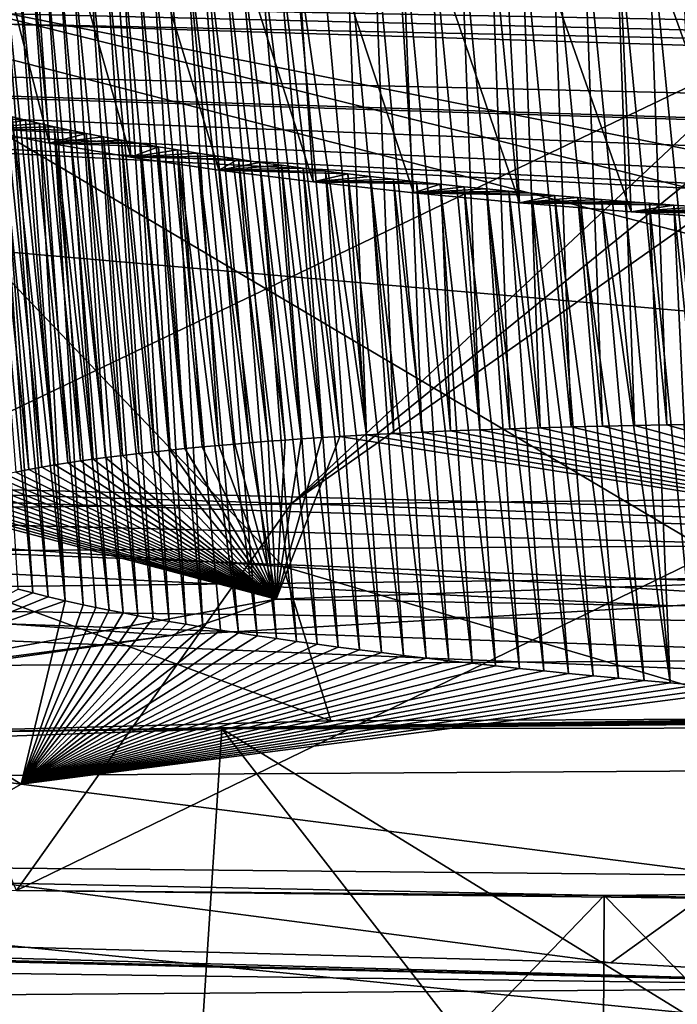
# Model space of a CAD drawing. Header units: metres. Extents: x -147 to 294, y -23 to 81.
# Tile 126 of 256: x 204.728 to 205.607, y 4.005 to 5.321. Entities that reach past the tile are written whole.
import ezdxf

# ---------------------------------------------------------------- set-up
doc = ezdxf.new("R2010")
doc.units = ezdxf.units.M
doc.layers.add('solid_AVA_153', color=7, linetype='CONTINUOUS')

msp = doc.modelspace()

# ---------------------------------------------------------------- linework, layer by layer
at = {"layer": 'solid_AVA_153'}
for points in [[(207.291779, 17.388544, 266.270386), (208.603088, 4.635914, 263.353302), (200.473083, 4.58493, 259.966278)], [(202.49733, 17.241199, 264.547913), (207.291779, 17.388544, 266.270386), (200.473083, 4.58493, 259.966278)], [(200.681549, 10.346889, 260.555847), (209.356186, 4.718494, 262.470093), (208.7677, 10.432701, 263.776947)], [(200.681549, 10.346889, 260.555847), (201.245712, 4.63292, 259.237183), (209.356186, 4.718494, 262.470093)], [(197.804337, 7.046436, 263.687531), (207.29454, 4.67869, 266.032623), (206.529602, 7.067866, 267.465027)], [(197.804337, 7.046436, 263.687531), (207.337616, 4.593036, 265.953125), (207.29454, 4.67869, 266.032623)], [(197.804337, 7.046436, 263.687531), (200.379257, 4.514251, 263.167999), (207.337616, 4.593036, 265.953125)], [(204.637711, 5.661127, 242.47142), (204.767731, 5.155758, 242.450104), (204.669464, 5.175655, 242.29303)], [(204.637711, 5.661127, 242.47142), (204.733047, 5.645142, 242.615997), (204.767731, 5.155758, 242.450104)], [(204.733047, 5.645142, 242.615997), (204.876709, 5.137192, 242.59436), (204.767731, 5.155758, 242.450104)], [(204.733047, 5.645142, 242.615997), (204.8405, 5.628934, 242.752869), (204.876709, 5.137192, 242.59436)], [(204.8405, 5.628934, 242.752869), (204.994583, 5.119975, 242.725937), (204.876709, 5.137192, 242.59436)], [(204.8405, 5.628934, 242.752869), (204.959045, 5.612708, 242.880356), (204.994583, 5.119975, 242.725937)], [(204.959045, 5.612708, 242.880356), (205.12085, 5.104097, 242.84494), (204.994583, 5.119975, 242.725937)], [(204.959045, 5.612708, 242.880356), (205.087448, 5.596614, 242.997116), (205.12085, 5.104097, 242.84494)], [(205.087448, 5.596614, 242.997116), (205.254944, 5.089473, 242.952179), (205.12085, 5.104097, 242.84494)], [(205.087448, 5.596614, 242.997116), (205.224396, 5.580754, 243.102188), (205.254944, 5.089473, 242.952179)], [(205.224396, 5.580754, 243.102188), (205.396713, 5.076092, 243.047684), (205.254944, 5.089473, 242.952179)], [(205.224396, 5.580754, 243.102188), (205.369904, 5.565052, 243.195862), (205.396713, 5.076092, 243.047684)], [(216.753647, 5.147505, 233.123413), (203.081223, 5.446485, 232.888718), (203.218369, 5.553889, 232.097137)], [(216.753647, 5.147505, 233.123413), (203.218369, 5.553889, 232.097137), (218.821426, 5.443501, 231.114441)], [(205.369904, 5.565052, 243.195862), (205.545959, 5.06391, 243.131882), (205.396713, 5.076092, 243.047684)], [(205.369904, 5.565052, 243.195862), (205.523804, 5.549559, 243.277878), (205.545959, 5.06391, 243.131882)], [(205.523804, 5.549559, 243.277878), (205.702515, 5.053, 243.20401), (205.545959, 5.06391, 243.131882)], [(205.523804, 5.549559, 243.277878), (205.684296, 5.534513, 243.346893), (205.702515, 5.053, 243.20401)], [(205.439606, 5.47476, 239.525162), (205.398071, 5.472538, 239.553543), (205.465347, 4.776759, 239.376846)], [(205.481812, 5.476848, 239.497772), (205.439606, 5.47476, 239.525162), (205.507401, 4.777768, 239.347916)], [(205.439606, 5.47476, 239.525162), (205.465347, 4.776759, 239.376846), (205.507401, 4.777768, 239.347916)], [(205.524673, 5.4788, 239.471405), (205.481812, 5.476848, 239.497772), (205.55014, 4.77864, 239.319992)], [(205.481812, 5.476848, 239.497772), (205.507401, 4.777768, 239.347916), (205.55014, 4.77864, 239.319992)], [(205.568176, 5.480614, 239.44606), (205.524673, 5.4788, 239.471405), (205.593536, 4.779378, 239.293091)], [(205.524673, 5.4788, 239.471405), (205.55014, 4.77864, 239.319992), (205.593536, 4.779378, 239.293091)], [(205.612274, 5.482288, 239.421783), (205.568176, 5.480614, 239.44606), (205.637604, 4.779984, 239.267242)], [(205.568176, 5.480614, 239.44606), (205.593536, 4.779378, 239.293091), (205.637604, 4.779984, 239.267242)], [(205.239182, 5.462329, 239.676651), (205.201355, 5.459454, 239.709747), (205.266159, 4.769669, 239.53598)], [(205.277786, 5.465077, 239.64447), (205.239182, 5.462329, 239.676651), (205.304459, 4.77135, 239.502274)], [(205.239182, 5.462329, 239.676651), (205.266159, 4.769669, 239.53598), (205.304459, 4.77135, 239.502274)], [(205.317154, 5.467695, 239.613205), (205.277786, 5.465077, 239.64447), (205.343536, 4.772902, 239.469498)], [(205.277786, 5.465077, 239.64447), (205.304459, 4.77135, 239.502274), (205.343536, 4.772902, 239.469498)], [(205.357254, 5.470182, 239.582886), (205.317154, 5.467695, 239.613205), (205.383392, 4.774322, 239.437653)], [(205.317154, 5.467695, 239.613205), (205.343536, 4.772902, 239.469498), (205.383392, 4.774322, 239.437653)], [(205.398071, 5.472538, 239.553543), (205.357254, 5.470182, 239.582886), (205.424011, 4.77561, 239.406769)], [(205.357254, 5.470182, 239.582886), (205.383392, 4.774322, 239.437653), (205.424011, 4.77561, 239.406769)], [(205.398071, 5.472538, 239.553543), (205.424011, 4.77561, 239.406769), (205.465347, 4.776759, 239.376846)], [(205.071106, 5.447982, 239.837082), (205.047073, 5.44556, 239.863174), (205.132355, 4.762413, 239.667664)], [(205.092773, 5.450076, 239.814346), (205.071106, 5.447982, 239.837082), (205.156189, 4.763862, 239.642441)], [(205.071106, 5.447982, 239.837082), (205.132355, 4.762413, 239.667664), (205.156189, 4.763862, 239.642441)], [(205.128128, 5.453325, 239.77861), (205.092773, 5.450076, 239.814346), (205.192001, 4.765924, 239.606079)], [(205.092773, 5.450076, 239.814346), (205.156189, 4.763862, 239.642441), (205.192001, 4.765924, 239.606079)], [(205.164337, 5.456452, 239.743744), (205.128128, 5.453325, 239.77861), (205.192001, 4.765924, 239.606079)], [(205.201355, 5.459454, 239.709747), (205.164337, 5.456452, 239.743744), (205.228668, 4.76786, 239.570587)], [(205.164337, 5.456452, 239.743744), (205.192001, 4.765924, 239.606079), (205.228668, 4.76786, 239.570587)], [(205.201355, 5.459454, 239.709747), (205.228668, 4.76786, 239.570587), (205.266159, 4.769669, 239.53598)], [(215.281342, 5.138398, 233.095734), (202.761337, 5.3756, 233.500824), (203.081223, 5.446485, 232.888718)], [(216.753647, 5.147505, 233.123413), (215.281342, 5.138398, 233.095734), (203.081223, 5.446485, 232.888718)], [(204.950424, 5.434679, 239.977844), (204.923599, 5.431296, 240.012756), (204.994751, 4.752004, 239.831299)], [(204.975464, 5.437687, 239.946518), (204.950424, 5.434679, 239.977844), (205.035736, 4.755483, 239.779053)], [(204.950424, 5.434679, 239.977844), (204.994751, 4.752004, 239.831299), (205.015823, 4.753835, 239.804016)], [(204.950424, 5.434679, 239.977844), (205.015823, 4.753835, 239.804016), (205.035736, 4.755483, 239.779053)], [(204.99881, 5.440367, 239.918381), (204.975464, 5.437687, 239.946518), (205.060516, 4.757427, 239.748978)], [(204.975464, 5.437687, 239.946518), (205.035736, 4.755483, 239.779053), (205.060516, 4.757427, 239.748978)], [(205.020523, 5.44276, 239.893066), (204.99881, 5.440367, 239.918381), (205.083405, 4.759119, 239.722153)], [(204.99881, 5.440367, 239.918381), (205.060516, 4.757427, 239.748978), (205.083405, 4.759119, 239.722153)], [(205.047073, 5.44556, 239.863174), (205.020523, 5.44276, 239.893066), (205.104507, 4.760592, 239.698212)], [(205.020523, 5.44276, 239.893066), (205.083405, 4.759119, 239.722153), (205.104507, 4.760592, 239.698212)], [(205.047073, 5.44556, 239.863174), (205.104507, 4.760592, 239.698212), (205.132355, 4.762413, 239.667664)], [(204.864502, 5.423172, 240.095413), (204.843201, 5.419985, 240.127426), (204.908859, 4.743547, 239.952759)], [(204.885025, 5.426105, 240.06575), (204.864502, 5.423172, 240.095413), (204.929306, 4.745718, 239.92218)], [(204.864502, 5.423172, 240.095413), (204.908859, 4.743547, 239.952759), (204.929306, 4.745718, 239.92218)], [(204.904724, 5.428806, 240.038269), (204.885025, 5.426105, 240.06575), (204.948975, 4.747708, 239.893799)], [(204.885025, 5.426105, 240.06575), (204.929306, 4.745718, 239.92218), (204.948975, 4.747708, 239.893799)], [(204.923599, 5.431296, 240.012756), (204.904724, 5.428806, 240.038269), (204.972473, 4.749969, 239.86113)], [(204.904724, 5.428806, 240.038269), (204.948975, 4.747708, 239.893799), (204.972473, 4.749969, 239.86113)], [(204.923599, 5.431296, 240.012756), (204.972473, 4.749969, 239.86113), (204.994751, 4.752004, 239.831299)], [(204.294052, 5.412727, 251.394653), (205.08049, 4.590081, 251.259445), (205.75499, 4.54855, 251.125641)], [(205.757187, 5.120889, 251.075714), (204.294052, 5.412727, 251.394653), (205.75499, 4.54855, 251.125641)], [(204.294052, 5.412727, 251.394653), (204.478073, 4.628769, 251.59198), (205.08049, 4.590081, 251.259445)], [(205.757187, 5.120889, 251.075714), (205.755142, 5.356951, 250.942368), (204.294052, 5.412727, 251.394653)], [(204.780777, 5.409676, 240.229507), (204.762894, 5.406409, 240.261444), (204.826614, 4.733514, 240.089218)], [(204.798325, 5.412736, 240.199432), (204.780777, 5.409676, 240.229507), (204.84314, 4.735726, 240.05983)], [(204.780777, 5.409676, 240.229507), (204.826614, 4.733514, 240.089218), (204.84314, 4.735726, 240.05983)], [(204.821121, 5.416517, 240.162018), (204.798325, 5.412736, 240.199432), (204.865723, 4.738576, 240.021362)], [(204.798325, 5.412736, 240.199432), (204.84314, 4.735726, 240.05983), (204.865723, 4.738576, 240.021362)], [(204.843201, 5.419985, 240.127426), (204.821121, 5.416517, 240.162018), (204.88765, 4.741174, 239.985764)], [(204.821121, 5.416517, 240.162018), (204.865723, 4.738576, 240.021362), (204.88765, 4.741174, 239.985764)], [(204.843201, 5.419985, 240.127426), (204.88765, 4.741174, 239.985764), (204.908859, 4.743547, 239.952759)], [(204.707657, 5.395188, 240.369736), (204.688889, 5.390913, 240.410492), (204.758133, 4.722907, 240.224884)], [(204.726273, 5.399182, 240.331421), (204.707657, 5.395188, 240.369736), (204.775528, 4.725854, 240.188019)], [(204.707657, 5.395188, 240.369736), (204.758133, 4.722907, 240.224884), (204.775528, 4.725854, 240.188019)], [(204.744705, 5.402915, 240.29538), (204.726273, 5.399182, 240.331421), (204.79277, 4.728594, 240.153198)], [(204.726273, 5.399182, 240.331421), (204.775528, 4.725854, 240.188019), (204.79277, 4.728594, 240.153198)], [(204.762894, 5.406409, 240.261444), (204.744705, 5.402915, 240.29538), (204.809814, 4.731143, 240.1203)], [(204.744705, 5.402915, 240.29538), (204.79277, 4.728594, 240.153198), (204.809814, 4.731143, 240.1203)], [(204.762894, 5.406409, 240.261444), (204.809814, 4.731143, 240.1203), (204.826614, 4.733514, 240.089218)], [(205.759262, 5.389342, 256.424103), (205.752487, 5.293544, 256.109802), (204.151215, 5.326522, 255.64241)], [(204.688889, 5.390913, 240.410492), (204.67009, 5.386343, 240.453812), (204.740616, 4.719735, 240.263962)], [(204.67009, 5.386343, 240.453812), (204.723083, 4.716326, 240.305313), (204.740616, 4.719735, 240.263962)], [(204.688889, 5.390913, 240.410492), (204.740616, 4.719735, 240.263962), (204.758133, 4.722907, 240.224884)], [(214.060303, 5.025724, 233.953094), (201.624298, 5.316363, 234.350357), (202.761337, 5.3756, 233.500824)], [(214.608841, 5.094124, 233.42099), (214.060303, 5.025724, 233.953094), (202.761337, 5.3756, 233.500824)], [(215.281342, 5.138398, 233.095734), (214.608841, 5.094124, 233.42099), (202.761337, 5.3756, 233.500824)], [(201.042191, 5.330368, 234.485077), (209.839539, 4.563368, 237.957672), (201.875153, 4.764302, 238.277878)], [(215.320099, 4.598104, 237.603226), (209.839539, 4.563368, 237.957672), (201.042191, 5.330368, 234.485077)], [(213.693268, 4.935285, 234.676361), (201.042191, 5.330368, 234.485077), (201.624298, 5.316363, 234.350357)], [(214.109619, 4.679644, 236.819351), (215.320099, 4.598104, 237.603226), (201.042191, 5.330368, 234.485077)], [(213.739487, 4.754152, 236.172607), (214.109619, 4.679644, 236.819351), (201.042191, 5.330368, 234.485077)], [(213.593658, 4.843356, 235.426773), (213.739487, 4.754152, 236.172607), (201.042191, 5.330368, 234.485077)], [(213.693268, 4.935285, 234.676361), (213.593658, 4.843356, 235.426773), (201.042191, 5.330368, 234.485077)], [(214.060303, 5.025724, 233.953094), (213.693268, 4.935285, 234.676361), (201.624298, 5.316363, 234.350357)], [(205.752487, 5.293544, 256.109802), (204.49559, 4.692313, 255.229156), (204.151215, 5.326522, 255.64241)], [(205.752487, 5.293544, 256.109802), (205.091614, 4.674539, 255.507858), (204.49559, 4.692313, 255.229156)], [(205.749695, 5.207903, 255.968155), (205.091614, 4.674539, 255.507858), (205.752487, 5.293544, 256.109802)], [(204.685837, 5.199533, 242.073013), (204.745789, 4.554741, 241.931122), (204.726456, 4.559783, 241.887146)], [(204.685837, 5.199533, 242.073013), (204.70163, 5.195303, 242.107132), (204.745789, 4.554741, 241.931122)], [(205.749695, 5.207903, 255.968155), (205.748077, 5.137367, 255.881393), (205.091614, 4.674539, 255.507858)], [(204.669464, 5.175655, 242.29303), (204.735992, 5.186705, 242.176178), (204.718338, 5.191027, 242.141525)], [(204.669464, 5.175655, 242.29303), (204.754639, 5.182341, 242.21106), (204.735992, 5.186705, 242.176178)], [(204.70163, 5.195303, 242.107132), (204.766602, 4.549611, 241.97554), (204.745789, 4.554741, 241.931122)], [(204.70163, 5.195303, 242.107132), (204.718338, 5.191027, 242.141525), (204.766602, 4.549611, 241.97554)], [(204.718338, 5.191027, 242.141525), (204.789017, 4.544375, 242.020493), (204.766602, 4.549611, 241.97554)], [(204.718338, 5.191027, 242.141525), (204.735992, 5.186705, 242.176178), (204.789017, 4.544375, 242.020493)], [(204.735992, 5.186705, 242.176178), (204.754639, 5.182341, 242.21106), (204.789017, 4.544375, 242.020493)], [(204.669464, 5.175655, 242.29303), (204.774384, 5.177915, 242.246323), (204.754639, 5.182341, 242.21106)], [(204.669464, 5.175655, 242.29303), (204.795349, 5.173421, 242.281982), (204.774384, 5.177915, 242.246323)], [(204.669464, 5.175655, 242.29303), (204.817383, 5.168897, 242.317764), (204.795349, 5.173421, 242.281982)], [(204.669464, 5.175655, 242.29303), (204.767731, 5.155758, 242.450104), (204.817383, 5.168897, 242.317764)], [(204.754639, 5.182341, 242.21106), (204.813187, 4.539017, 242.06604), (204.789017, 4.544375, 242.020493)], [(204.754639, 5.182341, 242.21106), (204.774384, 5.177915, 242.246323), (204.813187, 4.539017, 242.06604)], [(204.774384, 5.177915, 242.246323), (204.847855, 4.531778, 242.126846), (204.830078, 4.535428, 242.096298)], [(204.774384, 5.177915, 242.246323), (204.795349, 5.173421, 242.281982), (204.847855, 4.531778, 242.126846)], [(204.774384, 5.177915, 242.246323), (204.830078, 4.535428, 242.096298), (204.813187, 4.539017, 242.06604)], [(204.795349, 5.173421, 242.281982), (204.866562, 4.528067, 242.157745), (204.847855, 4.531778, 242.126846)], [(204.795349, 5.173421, 242.281982), (204.817383, 5.168897, 242.317764), (204.866562, 4.528067, 242.157745)], [(204.767731, 5.155758, 242.450104), (204.840393, 5.164374, 242.353409), (204.817383, 5.168897, 242.317764)], [(204.767731, 5.155758, 242.450104), (204.864258, 5.159881, 242.388672), (204.840393, 5.164374, 242.353409)], [(204.767731, 5.155758, 242.450104), (204.888809, 5.155447, 242.42334), (204.864258, 5.159881, 242.388672)], [(204.817383, 5.168897, 242.317764), (204.886185, 4.524306, 242.188858), (204.866562, 4.528067, 242.157745)], [(204.817383, 5.168897, 242.317764), (204.840393, 5.164374, 242.353409), (204.886185, 4.524306, 242.188858)], [(204.840393, 5.164374, 242.353409), (204.906723, 4.520511, 242.220093), (204.886185, 4.524306, 242.188858)], [(204.840393, 5.164374, 242.353409), (204.864258, 5.159881, 242.388672), (204.906723, 4.520511, 242.220093)], [(204.864258, 5.159881, 242.388672), (204.928101, 4.516692, 242.251297), (204.906723, 4.520511, 242.220093)], [(204.864258, 5.159881, 242.388672), (204.888809, 5.155447, 242.42334), (204.928101, 4.516692, 242.251297)], [(204.767731, 5.155758, 242.450104), (204.91391, 5.151097, 242.457199), (204.888809, 5.155447, 242.42334)], [(204.767731, 5.155758, 242.450104), (204.876709, 5.137192, 242.59436), (204.91391, 5.151097, 242.457199)], [(204.876709, 5.137192, 242.59436), (204.939514, 5.146834, 242.49025), (204.91391, 5.151097, 242.457199)], [(204.876709, 5.137192, 242.59436), (204.965912, 5.142609, 242.522888), (204.939514, 5.146834, 242.49025)], [(204.888809, 5.155447, 242.42334), (204.950272, 4.512862, 242.282394), (204.928101, 4.516692, 242.251297)], [(204.888809, 5.155447, 242.42334), (204.91391, 5.151097, 242.457199), (204.950272, 4.512862, 242.282394)], [(204.91391, 5.151097, 242.457199), (204.973206, 4.509032, 242.313232), (204.950272, 4.512862, 242.282394)], [(204.91391, 5.151097, 242.457199), (204.939514, 5.146834, 242.49025), (204.973206, 4.509032, 242.313232)], [(204.939514, 5.146834, 242.49025), (205.021057, 4.501409, 242.373856), (204.996811, 4.505211, 242.343765)], [(204.939514, 5.146834, 242.49025), (204.965912, 5.142609, 242.522888), (205.021057, 4.501409, 242.373856)], [(204.939514, 5.146834, 242.49025), (204.996811, 4.505211, 242.343765), (204.973206, 4.509032, 242.313232)], [(204.876709, 5.137192, 242.59436), (204.993057, 5.138427, 242.555038), (204.965912, 5.142609, 242.522888)], [(204.876709, 5.137192, 242.59436), (205.020889, 5.134301, 242.586624), (204.993057, 5.138427, 242.555038)], [(204.876709, 5.137192, 242.59436), (204.994583, 5.119975, 242.725937), (205.020889, 5.134301, 242.586624)], [(204.965912, 5.142609, 242.522888), (205.04599, 4.497615, 242.403625), (205.021057, 4.501409, 242.373856)], [(204.965912, 5.142609, 242.522888), (204.993057, 5.138427, 242.555038), (205.04599, 4.497615, 242.403625)], [(204.993057, 5.138427, 242.555038), (205.071808, 4.493807, 242.433258), (205.04599, 4.497615, 242.403625)], [(204.993057, 5.138427, 242.555038), (205.020889, 5.134301, 242.586624), (205.071808, 4.493807, 242.433258)], [(204.994583, 5.119975, 242.725937), (205.049286, 5.130243, 242.617538), (205.020889, 5.134301, 242.586624)], [(205.020889, 5.134301, 242.586624), (205.09845, 4.489997, 242.462662), (205.071808, 4.493807, 242.433258)], [(205.020889, 5.134301, 242.586624), (205.049286, 5.130243, 242.617538), (205.09845, 4.489997, 242.462662)], [(205.748077, 5.137367, 255.881393), (205.744064, 4.652213, 255.587448), (205.091614, 4.674539, 255.507858)], [(204.994583, 5.119975, 242.725937), (205.078201, 5.126265, 242.647705), (205.049286, 5.130243, 242.617538)], [(204.994583, 5.119975, 242.725937), (205.107498, 5.122377, 242.677048), (205.078201, 5.126265, 242.647705)], [(204.994583, 5.119975, 242.725937), (205.1371, 5.118589, 242.70549), (205.107498, 5.122377, 242.677048)], [(204.994583, 5.119975, 242.725937), (205.167023, 5.114893, 242.733109), (205.1371, 5.118589, 242.70549)], [(204.994583, 5.119975, 242.725937), (205.12085, 5.104097, 242.84494), (205.167023, 5.114893, 242.733109)], [(205.049286, 5.130243, 242.617538), (205.12587, 4.486198, 242.491714), (205.09845, 4.489997, 242.462662)], [(205.049286, 5.130243, 242.617538), (205.078201, 5.126265, 242.647705), (205.12587, 4.486198, 242.491714)], [(205.078201, 5.126265, 242.647705), (205.153976, 4.482422, 242.520355), (205.12587, 4.486198, 242.491714)], [(205.078201, 5.126265, 242.647705), (205.107498, 5.122377, 242.677048), (205.153976, 4.482422, 242.520355)], [(205.107498, 5.122377, 242.677048), (205.182693, 4.478679, 242.548462), (205.153976, 4.482422, 242.520355)], [(205.107498, 5.122377, 242.677048), (205.1371, 5.118589, 242.70549), (205.182693, 4.478679, 242.548462)], [(205.12085, 5.104097, 242.84494), (205.197311, 5.111285, 242.759918), (205.167023, 5.114893, 242.733109)], [(205.12085, 5.104097, 242.84494), (205.227966, 5.107758, 242.785995), (205.197311, 5.111285, 242.759918)], [(205.12085, 5.104097, 242.84494), (205.259018, 5.104308, 242.81134), (205.227966, 5.107758, 242.785995)], [(205.1371, 5.118589, 242.70549), (205.211945, 4.474982, 242.575958), (205.182693, 4.478679, 242.548462)], [(205.1371, 5.118589, 242.70549), (205.167023, 5.114893, 242.733109), (205.211945, 4.474982, 242.575958)], [(205.167023, 5.114893, 242.733109), (205.241623, 4.47134, 242.602768), (205.211945, 4.474982, 242.575958)], [(205.167023, 5.114893, 242.733109), (205.197311, 5.111285, 242.759918), (205.241623, 4.47134, 242.602768)], [(205.197311, 5.111285, 242.759918), (205.271667, 4.467762, 242.62883), (205.241623, 4.47134, 242.602768)], [(205.197311, 5.111285, 242.759918), (205.227966, 5.107758, 242.785995), (205.271667, 4.467762, 242.62883)], [(205.227966, 5.107758, 242.785995), (205.302139, 4.464236, 242.654251), (205.271667, 4.467762, 242.62883)], [(205.227966, 5.107758, 242.785995), (205.259018, 5.104308, 242.81134), (205.302139, 4.464236, 242.654251)], [(205.12085, 5.104097, 242.84494), (205.290512, 5.100931, 242.836014), (205.259018, 5.104308, 242.81134)], [(205.12085, 5.104097, 242.84494), (205.254944, 5.089473, 242.952179), (205.290512, 5.100931, 242.836014)], [(205.254944, 5.089473, 242.952179), (205.322479, 5.097622, 242.860031), (205.290512, 5.100931, 242.836014)], [(205.254944, 5.089473, 242.952179), (205.352203, 5.094646, 242.881485), (205.322479, 5.097622, 242.860031)], [(205.254944, 5.089473, 242.952179), (205.382309, 5.091729, 242.90239), (205.352203, 5.094646, 242.881485)], [(205.259018, 5.104308, 242.81134), (205.33313, 4.460755, 242.679031), (205.302139, 4.464236, 242.654251)], [(205.259018, 5.104308, 242.81134), (205.290512, 5.100931, 242.836014), (205.33313, 4.460755, 242.679031)], [(205.290512, 5.100931, 242.836014), (205.364594, 4.457323, 242.703217), (205.33313, 4.460755, 242.679031)], [(205.290512, 5.100931, 242.836014), (205.322479, 5.097622, 242.860031), (205.364594, 4.457323, 242.703217)], [(205.322479, 5.097622, 242.860031), (205.39653, 4.453937, 242.726761), (205.364594, 4.457323, 242.703217)], [(205.322479, 5.097622, 242.860031), (205.352203, 5.094646, 242.881485), (205.39653, 4.453937, 242.726761)], [(205.352203, 5.094646, 242.881485), (205.42894, 4.450601, 242.749664), (205.39653, 4.453937, 242.726761)], [(205.352203, 5.094646, 242.881485), (205.382309, 5.091729, 242.90239), (205.42894, 4.450601, 242.749664)], [(205.254944, 5.089473, 242.952179), (205.412735, 5.088875, 242.922699), (205.382309, 5.091729, 242.90239)], [(205.254944, 5.089473, 242.952179), (205.443497, 5.086083, 242.942429), (205.412735, 5.088875, 242.922699)], [(205.254944, 5.089473, 242.952179), (205.396713, 5.076092, 243.047684), (205.443497, 5.086083, 242.942429)], [(205.382309, 5.091729, 242.90239), (205.461807, 4.447313, 242.771942), (205.42894, 4.450601, 242.749664)], [(205.382309, 5.091729, 242.90239), (205.412735, 5.088875, 242.922699), (205.461807, 4.447313, 242.771942)], [(205.396713, 5.076092, 243.047684), (205.474609, 5.083352, 242.961594), (205.443497, 5.086083, 242.942429)], [(205.396713, 5.076092, 243.047684), (205.506058, 5.08068, 242.980194), (205.474609, 5.083352, 242.961594)], [(205.396713, 5.076092, 243.047684), (205.537888, 5.078067, 242.99823), (205.506058, 5.08068, 242.980194)], [(205.412735, 5.088875, 242.922699), (205.495132, 4.444075, 242.793564), (205.461807, 4.447313, 242.771942)], [(205.412735, 5.088875, 242.922699), (205.443497, 5.086083, 242.942429), (205.495132, 4.444075, 242.793564)], [(205.443497, 5.086083, 242.942429), (205.5289, 4.440888, 242.814545), (205.495132, 4.444075, 242.793564)], [(205.443497, 5.086083, 242.942429), (205.474609, 5.083352, 242.961594), (205.5289, 4.440888, 242.814545)], [(205.474609, 5.083352, 242.961594), (205.56311, 4.437751, 242.834869), (205.5289, 4.440888, 242.814545)], [(205.474609, 5.083352, 242.961594), (205.506058, 5.08068, 242.980194), (205.56311, 4.437751, 242.834869)], [(205.506058, 5.08068, 242.980194), (205.597824, 4.434659, 242.854568), (205.56311, 4.437751, 242.834869)], [(205.506058, 5.08068, 242.980194), (205.537888, 5.078067, 242.99823), (205.597824, 4.434659, 242.854568)], [(205.396713, 5.076092, 243.047684), (205.570084, 5.075511, 243.015732), (205.537888, 5.078067, 242.99823)], [(205.396713, 5.076092, 243.047684), (205.602661, 5.073013, 243.032669), (205.570084, 5.075511, 243.015732)], [(205.396713, 5.076092, 243.047684), (205.545959, 5.06391, 243.131882), (205.602661, 5.073013, 243.032669)], [(205.537888, 5.078067, 242.99823), (205.570084, 5.075511, 243.015732), (205.597824, 4.434659, 242.854568)], [(205.545959, 5.06391, 243.131882), (205.63559, 5.070575, 243.049026), (205.602661, 5.073013, 243.032669)], [(205.545959, 5.06391, 243.131882), (205.668839, 5.068199, 243.064819), (205.63559, 5.070575, 243.049026)], [(205.545959, 5.06391, 243.131882), (205.702408, 5.065884, 243.080017), (205.668839, 5.068199, 243.064819)], [(205.570084, 5.075511, 243.015732), (205.632996, 4.431617, 242.873611), (205.597824, 4.434659, 242.854568)], [(205.570084, 5.075511, 243.015732), (205.602661, 5.073013, 243.032669), (205.632996, 4.431617, 242.873611)], [(205.602661, 5.073013, 243.032669), (205.668594, 4.428627, 242.891998), (205.632996, 4.431617, 242.873611)], [(205.602661, 5.073013, 243.032669), (205.63559, 5.070575, 243.049026), (205.668594, 4.428627, 242.891998)], [(205.545959, 5.06391, 243.131882), (205.736328, 5.06363, 243.09465), (205.702408, 5.065884, 243.080017)], [(205.545959, 5.06391, 243.131882), (205.805237, 5.059306, 243.122147), (205.770599, 5.061437, 243.108688)], [(205.545959, 5.06391, 243.131882), (205.702515, 5.053, 243.20401), (205.805237, 5.059306, 243.122147)], [(205.545959, 5.06391, 243.131882), (205.770599, 5.061437, 243.108688), (205.736328, 5.06363, 243.09465)], [(205.465347, 4.776759, 239.376846), (205.424011, 4.77561, 239.406769), (206.256058, 4.588329, 238.895828)], [(205.507401, 4.777768, 239.347916), (205.465347, 4.776759, 239.376846), (206.256058, 4.588329, 238.895828)], [(205.55014, 4.77864, 239.319992), (205.507401, 4.777768, 239.347916), (206.256058, 4.588329, 238.895828)], [(205.593536, 4.779378, 239.293091), (205.55014, 4.77864, 239.319992), (206.256058, 4.588329, 238.895828)], [(205.637604, 4.779984, 239.267242), (205.593536, 4.779378, 239.293091), (206.256058, 4.588329, 238.895828)], [(201.875153, 4.764302, 238.277878), (209.450531, 4.526789, 238.303192), (201.863235, 4.716424, 238.636581)], [(201.875153, 4.764302, 238.277878), (209.839539, 4.563368, 237.957672), (209.450531, 4.526789, 238.303192)], [(205.156189, 4.763862, 239.642441), (205.071243, 4.546278, 239.540283), (206.256058, 4.588329, 238.895828)], [(205.132355, 4.762413, 239.667664), (205.071243, 4.546278, 239.540283), (205.156189, 4.763862, 239.642441)], [(205.192001, 4.765924, 239.606079), (205.156189, 4.763862, 239.642441), (206.256058, 4.588329, 238.895828)], [(205.228668, 4.76786, 239.570587), (205.192001, 4.765924, 239.606079), (206.256058, 4.588329, 238.895828)], [(205.266159, 4.769669, 239.53598), (205.228668, 4.76786, 239.570587), (206.256058, 4.588329, 238.895828)], [(205.304459, 4.77135, 239.502274), (205.266159, 4.769669, 239.53598), (206.256058, 4.588329, 238.895828)], [(205.343536, 4.772902, 239.469498), (205.304459, 4.77135, 239.502274), (206.256058, 4.588329, 238.895828)], [(205.383392, 4.774322, 239.437653), (205.343536, 4.772902, 239.469498), (206.256058, 4.588329, 238.895828)], [(205.424011, 4.77561, 239.406769), (205.383392, 4.774322, 239.437653), (206.256058, 4.588329, 238.895828)], [(204.994751, 4.752004, 239.831299), (204.972473, 4.749969, 239.86113), (205.071243, 4.546278, 239.540283)], [(205.015823, 4.753835, 239.804016), (204.994751, 4.752004, 239.831299), (205.071243, 4.546278, 239.540283)], [(205.035736, 4.755483, 239.779053), (205.015823, 4.753835, 239.804016), (205.071243, 4.546278, 239.540283)], [(205.060516, 4.757427, 239.748978), (205.035736, 4.755483, 239.779053), (205.071243, 4.546278, 239.540283)], [(205.083405, 4.759119, 239.722153), (205.060516, 4.757427, 239.748978), (205.071243, 4.546278, 239.540283)], [(205.132355, 4.762413, 239.667664), (205.104507, 4.760592, 239.698212), (205.071243, 4.546278, 239.540283)], [(205.104507, 4.760592, 239.698212), (205.083405, 4.759119, 239.722153), (205.071243, 4.546278, 239.540283)], [(204.865723, 4.738576, 240.021362), (204.84314, 4.735726, 240.05983), (205.071243, 4.546278, 239.540283)], [(204.88765, 4.741174, 239.985764), (204.865723, 4.738576, 240.021362), (205.071243, 4.546278, 239.540283)], [(204.908859, 4.743547, 239.952759), (204.88765, 4.741174, 239.985764), (205.071243, 4.546278, 239.540283)], [(204.929306, 4.745718, 239.92218), (204.908859, 4.743547, 239.952759), (205.071243, 4.546278, 239.540283)], [(204.948975, 4.747708, 239.893799), (204.929306, 4.745718, 239.92218), (205.071243, 4.546278, 239.540283)], [(204.972473, 4.749969, 239.86113), (204.948975, 4.747708, 239.893799), (205.071243, 4.546278, 239.540283)], [(204.775528, 4.725854, 240.188019), (204.758133, 4.722907, 240.224884), (205.071243, 4.546278, 239.540283)], [(204.79277, 4.728594, 240.153198), (204.775528, 4.725854, 240.188019), (205.071243, 4.546278, 239.540283)], [(204.809814, 4.731143, 240.1203), (204.79277, 4.728594, 240.153198), (205.071243, 4.546278, 239.540283)], [(204.826614, 4.733514, 240.089218), (204.809814, 4.731143, 240.1203), (205.071243, 4.546278, 239.540283)], [(204.84314, 4.735726, 240.05983), (204.826614, 4.733514, 240.089218), (205.071243, 4.546278, 239.540283)], [(209.356186, 4.718494, 262.470093), (201.245712, 4.63292, 259.237183), (209.144424, 4.36075, 263.881348)], [(206.323624, 4.544813, 238.685547), (201.863235, 4.716424, 238.636581), (209.450531, 4.526789, 238.303192)], [(204.930756, 4.49785, 239.400024), (204.49939, 4.436823, 240.014618), (201.863235, 4.716424, 238.636581)], [(205.601547, 4.537622, 238.910034), (204.930756, 4.49785, 239.400024), (201.863235, 4.716424, 238.636581)], [(206.323624, 4.544813, 238.685547), (205.601547, 4.537622, 238.910034), (201.863235, 4.716424, 238.636581)], [(204.709473, 4.713498, 240.339233), (204.695953, 4.710512, 240.37468), (205.071243, 4.546278, 239.540283)], [(204.723083, 4.716326, 240.305313), (204.709473, 4.713498, 240.339233), (205.071243, 4.546278, 239.540283)], [(204.740616, 4.719735, 240.263962), (204.723083, 4.716326, 240.305313), (205.071243, 4.546278, 239.540283)], [(204.758133, 4.722907, 240.224884), (204.740616, 4.719735, 240.263962), (205.071243, 4.546278, 239.540283)], [(204.656448, 4.700508, 240.491379), (204.643875, 4.696776, 240.534073), (205.071243, 4.546278, 239.540283)], [(204.669357, 4.704022, 240.450699), (204.656448, 4.700508, 240.491379), (205.071243, 4.546278, 239.540283)], [(204.682556, 4.707357, 240.411789), (204.669357, 4.704022, 240.450699), (205.071243, 4.546278, 239.540283)], [(204.695953, 4.710512, 240.37468), (204.682556, 4.707357, 240.411789), (205.071243, 4.546278, 239.540283)], [(204.49559, 4.692313, 255.229156), (205.091614, 4.674539, 255.507858), (204.724197, 4.156978, 255.190964)], [(204.620239, 4.688648, 240.62558), (204.60939, 4.684203, 240.674713), (205.071243, 4.546278, 239.540283)], [(204.631775, 4.692833, 240.578735), (204.620239, 4.688648, 240.62558), (205.071243, 4.546278, 239.540283)], [(204.643875, 4.696776, 240.534073), (204.631775, 4.692833, 240.578735), (205.071243, 4.546278, 239.540283)], [(204.589584, 4.674089, 240.784378), (204.499268, 4.441188, 240.746826), (205.071243, 4.546278, 239.540283)], [(204.595734, 4.677606, 240.746582), (204.589584, 4.674089, 240.784378), (205.071243, 4.546278, 239.540283)], [(204.602356, 4.680975, 240.710022), (204.595734, 4.677606, 240.746582), (205.071243, 4.546278, 239.540283)], [(204.60939, 4.684203, 240.674713), (204.602356, 4.680975, 240.710022), (205.071243, 4.546278, 239.540283)], [(205.091614, 4.674539, 255.507858), (205.744064, 4.652213, 255.587448), (204.724197, 4.156978, 255.190964)], [(205.744064, 4.652213, 255.587448), (205.79747, 4.144981, 255.452698), (204.724197, 4.156978, 255.190964)], [(201.245712, 4.63292, 259.237183), (200.261688, 4.283083, 260.273071), (208.513794, 4.334936, 263.710571)], [(200.473083, 4.58493, 259.966278), (208.603088, 4.635914, 263.353302), (208.452911, 4.481331, 263.937103)], [(201.245712, 4.63292, 259.237183), (208.513794, 4.334936, 263.710571), (209.144424, 4.36075, 263.881348)], [(204.478073, 4.628769, 251.59198), (204.496552, 4.366957, 251.54689), (205.144257, 4.383666, 251.202637)], [(205.08049, 4.590081, 251.259445), (204.478073, 4.628769, 251.59198), (205.144257, 4.383666, 251.202637)], [(200.379257, 4.514251, 263.167999), (207.845322, 3.772077, 265.008392), (207.337616, 4.593036, 265.953125)], [(200.473083, 4.58493, 259.966278), (208.452911, 4.481331, 263.937103), (200.148239, 4.429819, 260.474945)], [(206.256058, 4.588329, 238.895828), (205.071243, 4.546278, 239.540283), (205.601547, 4.537622, 238.910034)], [(205.08049, 4.590081, 251.259445), (205.144257, 4.383666, 251.202637), (205.772049, 4.386544, 251.091599)], [(205.08049, 4.590081, 251.259445), (205.772049, 4.386544, 251.091599), (205.75499, 4.54855, 251.125641)], [(206.256058, 4.588329, 238.895828), (205.601547, 4.537622, 238.910034), (206.323624, 4.544813, 238.685547)], [(204.726456, 4.559783, 241.887146), (204.745789, 4.554741, 241.931122), (204.499268, 4.441188, 240.746826)], [(204.745789, 4.554741, 241.931122), (204.766602, 4.549611, 241.97554), (204.499268, 4.441188, 240.746826)], [(204.766602, 4.549611, 241.97554), (204.789017, 4.544375, 242.020493), (204.499268, 4.441188, 240.746826)], [(204.499268, 4.441188, 240.746826), (204.930756, 4.49785, 239.400024), (205.071243, 4.546278, 239.540283)], [(204.789017, 4.544375, 242.020493), (204.730225, 4.299072, 242.04483), (204.499268, 4.441188, 240.746826)], [(204.789017, 4.544375, 242.020493), (204.813187, 4.539017, 242.06604), (204.730225, 4.299072, 242.04483)], [(205.071243, 4.546278, 239.540283), (204.930756, 4.49785, 239.400024), (205.601547, 4.537622, 238.910034)], [(204.813187, 4.539017, 242.06604), (204.830078, 4.535428, 242.096298), (204.730225, 4.299072, 242.04483)], [(204.830078, 4.535428, 242.096298), (204.847855, 4.531778, 242.126846), (204.730225, 4.299072, 242.04483)], [(204.847855, 4.531778, 242.126846), (204.866562, 4.528067, 242.157745), (204.730225, 4.299072, 242.04483)], [(204.866562, 4.528067, 242.157745), (204.886185, 4.524306, 242.188858), (204.730225, 4.299072, 242.04483)], [(200.379257, 4.514251, 263.167999), (200.156921, 3.066491, 260.342834), (208.477402, 3.116515, 263.823334)], [(200.379257, 4.514251, 263.167999), (208.477402, 3.116515, 263.823334), (207.845322, 3.772077, 265.008392)], [(204.886185, 4.524306, 242.188858), (204.906723, 4.520511, 242.220093), (204.730225, 4.299072, 242.04483)], [(204.906723, 4.520511, 242.220093), (204.928101, 4.516692, 242.251297), (204.730225, 4.299072, 242.04483)], [(204.928101, 4.516692, 242.251297), (204.950272, 4.512862, 242.282394), (204.730225, 4.299072, 242.04483)], [(204.950272, 4.512862, 242.282394), (204.973206, 4.509032, 242.313232), (204.730225, 4.299072, 242.04483)], [(204.973206, 4.509032, 242.313232), (204.996811, 4.505211, 242.343765), (204.730225, 4.299072, 242.04483)], [(204.996811, 4.505211, 242.343765), (205.021057, 4.501409, 242.373856), (204.730225, 4.299072, 242.04483)], [(205.021057, 4.501409, 242.373856), (205.04599, 4.497615, 242.403625), (204.730225, 4.299072, 242.04483)], [(204.499268, 4.441188, 240.746826), (204.49939, 4.436823, 240.014618), (204.930756, 4.49785, 239.400024)], [(205.04599, 4.497615, 242.403625), (205.071808, 4.493807, 242.433258), (204.730225, 4.299072, 242.04483)], [(205.071808, 4.493807, 242.433258), (205.09845, 4.489997, 242.462662), (204.730225, 4.299072, 242.04483)], [(205.09845, 4.489997, 242.462662), (205.12587, 4.486198, 242.491714), (204.730225, 4.299072, 242.04483)], [(200.148239, 4.429819, 260.474945), (208.452911, 4.481331, 263.937103), (208.531601, 3.279404, 263.64447)], [(205.12587, 4.486198, 242.491714), (205.153976, 4.482422, 242.520355), (204.730225, 4.299072, 242.04483)], [(205.153976, 4.482422, 242.520355), (205.182693, 4.478679, 242.548462), (204.730225, 4.299072, 242.04483)], [(205.182693, 4.478679, 242.548462), (205.211945, 4.474982, 242.575958), (204.730225, 4.299072, 242.04483)], [(205.211945, 4.474982, 242.575958), (205.241623, 4.47134, 242.602768), (204.730225, 4.299072, 242.04483)], [(205.241623, 4.47134, 242.602768), (205.271667, 4.467762, 242.62883), (204.730225, 4.299072, 242.04483)], [(205.271667, 4.467762, 242.62883), (205.302139, 4.464236, 242.654251), (204.730225, 4.299072, 242.04483)], [(205.302139, 4.464236, 242.654251), (205.33313, 4.460755, 242.679031), (204.730225, 4.299072, 242.04483)], [(205.33313, 4.460755, 242.679031), (205.364594, 4.457323, 242.703217), (204.730225, 4.299072, 242.04483)], [(205.364594, 4.457323, 242.703217), (205.39653, 4.453937, 242.726761), (204.730225, 4.299072, 242.04483)], [(205.39653, 4.453937, 242.726761), (205.42894, 4.450601, 242.749664), (204.730225, 4.299072, 242.04483)], [(205.42894, 4.450601, 242.749664), (205.461807, 4.447313, 242.771942), (204.730225, 4.299072, 242.04483)], [(204.499268, 4.441188, 240.746826), (204.730225, 4.299072, 242.04483), (204.277863, 4.358569, 240.730301)], [(205.461807, 4.447313, 242.771942), (205.495132, 4.444075, 242.793564), (204.730225, 4.299072, 242.04483)], [(205.495132, 4.444075, 242.793564), (205.5289, 4.440888, 242.814545), (204.730225, 4.299072, 242.04483)], [(205.5289, 4.440888, 242.814545), (205.56311, 4.437751, 242.834869), (204.730225, 4.299072, 242.04483)], [(205.56311, 4.437751, 242.834869), (205.597824, 4.434659, 242.854568), (204.730225, 4.299072, 242.04483)], [(205.597824, 4.434659, 242.854568), (205.632996, 4.431617, 242.873611), (204.730225, 4.299072, 242.04483)], [(200.148239, 4.429819, 260.474945), (208.531601, 3.279404, 263.64447), (200.258881, 3.230189, 260.181519)], [(205.632996, 4.431617, 242.873611), (205.668594, 4.428627, 242.891998), (204.730225, 4.299072, 242.04483)], [(205.668594, 4.428627, 242.891998), (205.704575, 4.425694, 242.909683), (204.730225, 4.299072, 242.04483)], [(205.704575, 4.425694, 242.909683), (205.681747, 4.177464, 242.95372), (204.730225, 4.299072, 242.04483)], [(205.772049, 4.386544, 251.091599), (205.144257, 4.383666, 251.202637), (204.496552, 4.366957, 251.54689)], [(205.834259, 4.386223, 251.09108), (205.772049, 4.386544, 251.091599), (204.496552, 4.366957, 251.54689)], [(205.834259, 4.386223, 251.09108), (204.496552, 4.366957, 251.54689), (204.998734, 4.373256, 251.379089)], [(205.89592, 4.38581, 251.092224), (205.834259, 4.386223, 251.09108), (204.998734, 4.373256, 251.379089)], [(205.957031, 4.385308, 251.095047), (205.89592, 4.38581, 251.092224), (204.998734, 4.373256, 251.379089)], [(206.017609, 4.384717, 251.099533), (205.957031, 4.385308, 251.095047), (204.998734, 4.373256, 251.379089)], [(206.077606, 4.384035, 251.105698), (206.017609, 4.384717, 251.099533), (204.998734, 4.373256, 251.379089)], [(206.136993, 4.383265, 251.113541), (206.077606, 4.384035, 251.105698), (204.998734, 4.373256, 251.379089)], [(206.136993, 4.383265, 251.113541), (204.998734, 4.373256, 251.379089), (206.180634, 4.375173, 251.236511)], [(204.998734, 4.373256, 251.379089), (204.398483, 4.352898, 251.777298), (204.951187, 3.646105, 251.251221)], [(204.496552, 4.366957, 251.54689), (204.398483, 4.352898, 251.777298), (204.998734, 4.373256, 251.379089)], [(204.998734, 4.373256, 251.379089), (204.951187, 3.646105, 251.251221), (205.56868, 3.64019, 251.043274)], [(206.180634, 4.375173, 251.236511), (204.998734, 4.373256, 251.379089), (206.211945, 3.626814, 251.036453)], [(204.998734, 4.373256, 251.379089), (205.56868, 3.64019, 251.043274), (206.211945, 3.626814, 251.036453)], [(204.730225, 4.299072, 242.04483), (204.53537, 4.188632, 242.151047), (204.277863, 4.358569, 240.730301)], [(204.398483, 4.352898, 251.777298), (204.415833, 3.643081, 251.646927), (204.951187, 3.646105, 251.251221)], [(200.261688, 4.283083, 260.273071), (208.628067, 3.250448, 263.452545), (208.513794, 4.334936, 263.710571)], [(205.5186, 4.06066, 243.114929), (206.087952, 4.027973, 243.318542), (196.47905, 4.299047, 244.27919)], [(196.915024, 4.264678, 244.35762), (196.47905, 4.299047, 244.27919), (206.087952, 4.027973, 243.318542)], [(204.53537, 4.188632, 242.151047), (205.5186, 4.06066, 243.114929), (196.47905, 4.299047, 244.27919)], [(204.730225, 4.299072, 242.04483), (205.681747, 4.177464, 242.95372), (204.53537, 4.188632, 242.151047)], [(200.261688, 4.283083, 260.273071), (200.402542, 3.206343, 260.033295), (208.628067, 3.250448, 263.452545)], [(197.661652, 4.2344, 244.260086), (196.915024, 4.264678, 244.35762), (206.087952, 4.027973, 243.318542)], [(198.962006, 4.122212, 244.675415), (197.661652, 4.2344, 244.260086), (206.087952, 4.027973, 243.318542)], [(205.681747, 4.177464, 242.95372), (205.5186, 4.06066, 243.114929), (204.53537, 4.188632, 242.151047)], [(205.681747, 4.177464, 242.95372), (206.087952, 4.027973, 243.318542), (205.5186, 4.06066, 243.114929)], [(204.537125, 4.170281, 254.932968), (204.905685, 3.523848, 254.983475), (204.39267, 3.542137, 254.612991)], [(204.537125, 4.170281, 254.932968), (205.509872, 4.150278, 255.324615), (204.905685, 3.523848, 254.983475)], [(204.724197, 4.156978, 255.190964), (205.509872, 4.150278, 255.324615), (204.537125, 4.170281, 254.932968)], [(205.509872, 4.150278, 255.324615), (206.587646, 4.161533, 255.158508), (206.144318, 3.50392, 255.170059)], [(205.79747, 4.144981, 255.452698), (206.587646, 4.161533, 255.158508), (205.509872, 4.150278, 255.324615)], [(204.724197, 4.156978, 255.190964), (205.79747, 4.144981, 255.452698), (205.509872, 4.150278, 255.324615)], [(205.509872, 4.150278, 255.324615), (205.506485, 3.510996, 255.174805), (204.905685, 3.523848, 254.983475)], [(205.509872, 4.150278, 255.324615), (206.144318, 3.50392, 255.170059), (205.506485, 3.510996, 255.174805)], [(199.762268, 3.982093, 245.661301), (198.962006, 4.122212, 244.675415), (206.087952, 4.027973, 243.318542)], [(199.762268, 3.982093, 245.661301), (206.087952, 4.027973, 243.318542), (205.954208, 3.599148, 248.09256)]]:
    msp.add_3dface(points, dxfattribs=at)

doc.saveas('drawing.dxf')
